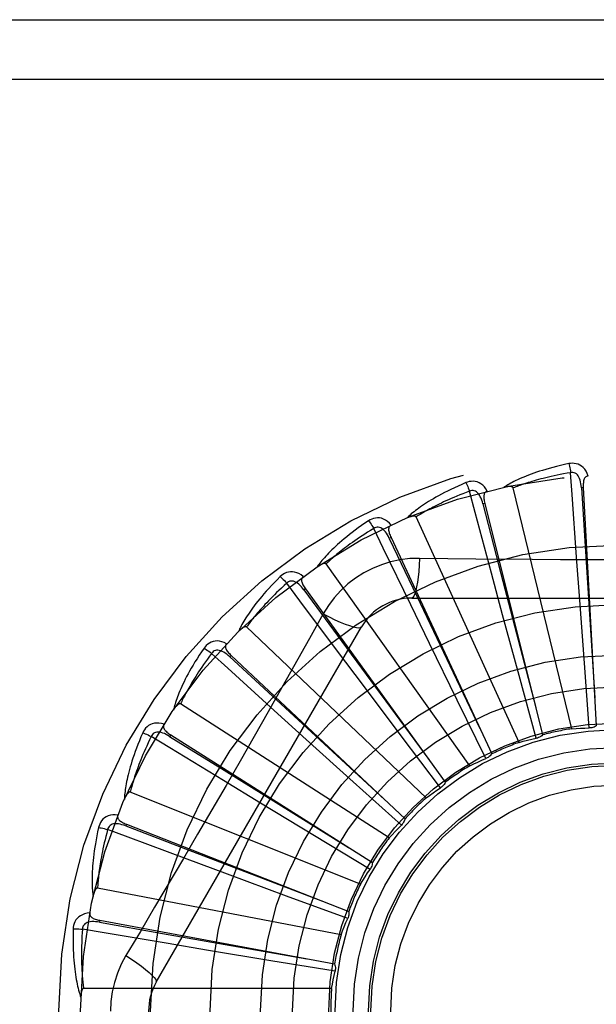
# Model space of a CAD drawing. Header units: inches. Extents: x 0 to 227, y 0 to 147.
# Tile 208 of 256: x 96.257 to 96.548, y 103.288 to 103.784. Entities that reach past the tile are written whole.
import ezdxf

# ---------------------------------------------------------------- set-up
doc = ezdxf.new("R2010")
doc.units = ezdxf.units.IN
doc.header["$LTSCALE"] = 12.4666666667
doc.header["$MEASUREMENT"] = 0
doc.linetypes.add('HIDDEN', pattern=[0.2, 0.1, -0.1])
doc.layers.add('RIGHTHAND_DOOR_ASSEMBLY', color=7, linetype='CONTINUOUS')

msp = doc.modelspace()

# ---------------------------------------------------------------- linework, layer by layer
at = {"layer": 'RIGHTHAND_DOOR_ASSEMBLY', "color": 8, "linetype": 'HIDDEN'}
for p, q in [((96.0746607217, 103.7842987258), (97.1366607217, 103.7842987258)), ((96.0746607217, 103.7542987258), (97.1666607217, 103.7542987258)), ((96.5353670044, 103.4267376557), (96.5059044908, 103.5481837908)), ((96.54123782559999, 103.5483498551), (96.5402796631, 103.54829729)), ((96.5412378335, 103.548349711), (96.5477748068, 103.428175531)), ((96.49157163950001, 103.5403754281), (96.49064074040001, 103.5401424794)), ((96.4915716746, 103.540375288), (96.5207336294, 103.4236099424)), ((96.5088221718, 103.4198498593), (96.456908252, 103.5335254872)), ((96.44431215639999, 103.5231457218), (96.44344216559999, 103.522740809)), ((96.4443122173, 103.5231455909), (96.49504516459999, 103.4140092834)), ((96.48406056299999, 103.4080628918), (96.41157154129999, 103.5098594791)), ((96.53942687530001, 103.491518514), (96.5378549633, 103.5132153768)), ((96.5005488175, 103.4842283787), (96.4948991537, 103.5052356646)), ((96.40116745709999, 103.4972834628), (96.4003898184, 103.4967212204)), ((96.4011675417, 103.4972833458), (96.4716378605, 103.3997205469)), ((96.4547187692, 103.4926321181), (96.6616026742, 103.4926321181)), ((96.5417734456, 103.459811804), (96.53942687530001, 103.491518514)), ((96.4637530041, 103.4697122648), (96.45422978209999, 103.4892707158)), ((96.41012937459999, 103.4846095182), (96.4032263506, 103.4722343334)), ((96.5088535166, 103.4535387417), (96.5005488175, 103.4842283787)), ((96.32601773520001, 103.2988820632), (96.4294596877, 103.4780487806)), ((96.46197712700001, 103.3918027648), (96.3715329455, 103.4780411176)), ((96.4303693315, 103.4484948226), (96.41731674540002, 103.4658975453)), ((96.4777156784, 103.4411489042), (96.4637530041, 103.4697122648)), ((96.3636969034, 103.4637233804), (96.36303972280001, 103.4630241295)), ((96.3636970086, 103.4637232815), (96.4513577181, 103.3812601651)), ((96.5442537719, 103.4271111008), (96.5417734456, 103.459811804)), ((96.5174776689, 103.4218983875), (96.5088535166, 103.4535387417)), ((96.44948533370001, 103.4230900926), (96.4303693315, 103.4484948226)), ((96.4921719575, 103.411712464), (96.4777156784, 103.4411489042)), ((96.4433700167, 103.3716571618), (96.33823956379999, 103.4392204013)), ((96.40160437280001, 103.4213429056), (96.38549417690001, 103.4359609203)), ((96.3332547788, 103.4236784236), (96.3327418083, 103.4228674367)), ((96.3332549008, 103.4236783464), (96.43493771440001, 103.3592953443)), ((96.4251828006, 103.4000149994), (96.40160437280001, 103.4213429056)), ((96.4692512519, 103.396921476), (96.44948533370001, 103.4230900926)), ((96.3784977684, 103.3892378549), (96.3599122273, 103.4005428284)), ((96.44954396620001, 103.3780600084), (96.4251828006, 103.4000149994)), ((96.4289117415, 103.3483541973), (96.3128947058, 103.394800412)), ((96.40568643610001, 103.3727576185), (96.3784977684, 103.3892378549)), ((96.3109413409, 103.3785959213), (96.3105911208, 103.3777025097)), ((96.31094147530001, 103.3785958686), (96.42297131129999, 103.3346199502)), ((96.433762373, 103.3558097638), (96.40568643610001, 103.3727576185)), ((96.36188465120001, 103.3533400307), (96.3414954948, 103.3609233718)), ((96.39170088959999, 103.3423031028), (96.36188465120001, 103.3533400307)), ((96.41912486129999, 103.3227361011), (96.2964144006, 103.3463866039)), ((96.42247686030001, 103.3309749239), (96.39170088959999, 103.3423031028)), ((96.2975630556, 103.3301052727), (96.29738824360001, 103.3291617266)), ((96.2975631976, 103.3301052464), (96.41589100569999, 103.308125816)), ((96.3523654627, 103.3149468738), (96.3309096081, 103.3185345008)), ((96.3837316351, 103.3097521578), (96.3523654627, 103.3149468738)), ((96.4160953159, 103.3044530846), (96.3837316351, 103.3097521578)), ((96.4143630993, 103.2957287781), (96.28939428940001, 103.2957287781))]:
    msp.add_line(p, q, dxfattribs=at)
for points in [[(96.5339103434, 103.5604153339), (96.531731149, 103.559947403), (96.52965149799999, 103.5594708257), (96.52767297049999, 103.5589889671), (96.52578916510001, 103.5585027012), (96.52399559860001, 103.5580129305), (96.5222882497, 103.5575211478), (96.52066289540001, 103.5570282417), (96.5191157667, 103.5565356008), (96.51764290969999, 103.5560441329), (96.51624073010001, 103.5555551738), (96.5149054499, 103.5550696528), (96.5136337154, 103.5545889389), (96.5124216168, 103.554114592), (96.511267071, 103.5536463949), (96.51016721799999, 103.5531846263), (96.5091206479, 103.5527286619), (96.508125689, 103.5522776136), (96.50718048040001, 103.5518318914), (96.5062834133, 103.5513911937), (96.50543216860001, 103.5509563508), (96.5046246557, 103.5505277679), (96.50385862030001, 103.5501061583), (96.5031317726, 103.5496927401), (96.5024421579, 103.5492861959), (96.5017868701, 103.5488851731), (96.50116663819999, 103.548490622)], [(96.5436559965, 103.554178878), (96.543168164, 103.5554465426), (96.54259683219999, 103.5565734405), (96.5419389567, 103.5575673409), (96.5412016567, 103.558418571), (96.5403874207, 103.5591271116), (96.5395078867, 103.5596920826), (96.53856496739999, 103.5601124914), (96.53759138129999, 103.5603995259), (96.5366118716, 103.5605534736), (96.5356538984, 103.5605985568), (96.53475747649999, 103.5605536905), (96.5339103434, 103.5604153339)], [(96.5339103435, 103.5604153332), (96.5340634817, 103.5598147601), (96.5342235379, 103.5591260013), (96.5343849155, 103.5583725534), (96.5345456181, 103.5575636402), (96.5347035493, 103.5567087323), (96.5348529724, 103.5558383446)], [(96.5348532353, 103.5558383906), (96.53302913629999, 103.5555281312), (96.5312809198, 103.5552149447), (96.52961023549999, 103.5548983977), (96.52801213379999, 103.5545797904), (96.5264831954, 103.5542600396), (96.52502047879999, 103.5539398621), (96.5236208, 103.5536200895), (96.52228146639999, 103.5533012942), (96.5209995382, 103.5529841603), (96.5197725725, 103.5526691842), (96.5185978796, 103.5523569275), (96.5174732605, 103.5520478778), (96.5163963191, 103.5517426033), (96.5153649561, 103.5514414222), (96.5143768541, 103.5511448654), (96.5134302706, 103.5508528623), (96.5125231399, 103.5505655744), (96.5116541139, 103.5502828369), (96.5108215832, 103.5500045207), (96.5100242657, 103.5497306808), (96.5092607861, 103.5494613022), (96.508529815, 103.5491964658), (96.50782999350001, 103.5489362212), (96.5071600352, 103.5486806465), (96.5065179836, 103.5484298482), (96.5059044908, 103.5481837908)], [(96.5402782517, 103.548296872), (96.5401912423, 103.5493310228), (96.54006093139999, 103.5503051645), (96.5398841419, 103.5512214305), (96.5396593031, 103.5520759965), (96.5393819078, 103.5528675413), (96.53905210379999, 103.5535890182), (96.53867057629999, 103.5542380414), (96.5382353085, 103.5547969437), (96.53774615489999, 103.5552473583), (96.53720877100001, 103.5555885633), (96.5366265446, 103.5558124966), (96.53602440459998, 103.5559259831), (96.53543128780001, 103.555934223), (96.53484889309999, 103.5558380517)], [(96.5378549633, 103.5132153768), (96.53562256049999, 103.5448176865), (96.5348532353, 103.5558383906)], [(96.4820931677, 103.5508361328), (96.4800419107, 103.5499642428), (96.47809003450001, 103.5491027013), (96.4762384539, 103.5482551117), (96.4744807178, 103.5474211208), (96.47281225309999, 103.5466007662), (96.4712288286, 103.5457947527), (96.46972612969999, 103.5450031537), (96.4683001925, 103.5442266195), (96.46694696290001, 103.5434652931), (96.46566265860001, 103.5427198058), (96.4644433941, 103.5419903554), (96.4632856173, 103.5412776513), (96.4621851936, 103.5405824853), (96.46114011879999, 103.5399042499), (96.4601475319, 103.5392426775), (96.4592061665, 103.5385968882), (96.4583145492, 103.5379656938), (96.45747077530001, 103.5373491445), (96.4566733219, 103.5367466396), (96.4559197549, 103.5361585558), (96.45520794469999, 103.5355848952), (96.4545355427, 103.5350259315), (96.4539000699, 103.5344824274), (96.4532998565, 103.5339527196), (96.45273230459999, 103.5334349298), (96.4521979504, 103.532930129)], [(96.49284296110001, 103.5465567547), (96.4921240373, 103.5477091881), (96.4913497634, 103.5487075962), (96.4905156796, 103.5495590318), (96.4896306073, 103.5502553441), (96.4886969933, 103.5507969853), (96.4877264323, 103.5511852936), (96.4867209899, 103.5514196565), (96.48571067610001, 103.5515172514), (96.4847197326, 103.5514830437), (96.4837705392, 103.5513460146), (96.48289880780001, 103.5511323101), (96.4820931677, 103.5508361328)], [(96.4820931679, 103.5508361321), (96.48235719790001, 103.5502753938), (96.4826447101, 103.5496293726), (96.48294576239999, 103.5489200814), (96.4832566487, 103.5481561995), (96.4835735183, 103.5473466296), (96.483884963, 103.5465202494)], [(96.5436593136, 103.5541789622), (96.5432026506, 103.5541090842), (96.54279627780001, 103.5539635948), (96.5424396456, 103.5537372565), (96.5421344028, 103.5534457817), (96.5418847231, 103.5531026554), (96.54168248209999, 103.5527093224), (96.5415222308, 103.5522695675), (96.5414001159, 103.5517898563), (96.54131196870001, 103.5512764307), (96.5412532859, 103.5507337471), (96.5412188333, 103.5501678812), (96.54120663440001, 103.5495802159), (96.5412125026, 103.5489745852), (96.5412378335, 103.548349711)], [(96.4838852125, 103.5465203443), (96.4821527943, 103.5458704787), (96.4804954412, 103.5452320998), (96.4789148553, 103.5446050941), (96.4774059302, 103.5439898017), (96.475965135, 103.5433864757), (96.47458944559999, 103.5427952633), (96.4732755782, 103.5422163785), (96.47202078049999, 103.5416498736), (96.47082203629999, 103.5410958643), (96.4696768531, 103.5405543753), (96.4685824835, 103.5400254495), (96.4675366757, 103.5395091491), (96.46653696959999, 103.5390055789), (96.4655812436, 103.5385146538), (96.4646671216, 103.5380364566), (96.46379290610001, 103.5375705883), (96.46295653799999, 103.5371168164), (96.4621567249, 103.5366747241), (96.4613919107, 103.53624388), (96.46066082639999, 103.5358240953), (96.459962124, 103.5354150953), (96.4592944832, 103.5350167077), (96.45865656, 103.5346287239), (96.4580470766, 103.5342509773), (96.4574640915, 103.5338832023), (96.456908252, 103.5335254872)], [(96.49063943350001, 103.5401418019), (96.49035828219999, 103.5411407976), (96.4900459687, 103.5420726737), (96.48969896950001, 103.5429389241), (96.48931646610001, 103.5437354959), (96.4888942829, 103.5444602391), (96.4884338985, 103.5451062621), (96.48793643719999, 103.5456713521), (96.48740326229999, 103.5461377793), (96.4868377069, 103.5464874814), (96.48624546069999, 103.5467208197), (96.48563137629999, 103.5468305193), (96.48501864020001, 103.5468279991), (96.48443468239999, 103.5467238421), (96.48388101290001, 103.5465191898)], [(96.4948991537, 103.5052356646), (96.4867263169, 103.5358443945), (96.4838852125, 103.5465203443)], [(96.4928468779, 103.5465577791), (96.49241126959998, 103.5464025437), (96.49203952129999, 103.5461826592), (96.4917321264, 103.5458928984), (96.491487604, 103.545548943), (96.4913073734, 103.5451647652), (96.4911832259, 103.5447402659), (96.4911090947, 103.5442781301), (96.4910799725, 103.5437839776), (96.49109058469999, 103.5432631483), (96.491135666, 103.5427191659), (96.4912089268, 103.5421570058), (96.49130816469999, 103.5415776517), (96.4914285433, 103.540984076), (96.4915716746, 103.540375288)], [(96.5059044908, 103.5481837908), (96.5058328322, 103.5483412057), (96.50572757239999, 103.5484732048), (96.50558515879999, 103.548578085), (96.5054162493, 103.548660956), (96.5052295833, 103.5487256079), (96.5050273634, 103.5487742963), (96.504815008, 103.5488101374), (96.50459160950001, 103.5488343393), (96.5043578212, 103.548849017), (96.5041143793, 103.5488545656), (96.5038620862, 103.5488519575), (96.5036013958, 103.5488415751), (96.50333343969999, 103.548824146), (96.5030569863, 103.5487996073), (96.5027715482, 103.5487682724), (96.50247602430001, 103.5487297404), (96.50216947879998, 103.5486840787), (96.5018509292, 103.5486301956), (96.5015189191, 103.548566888), (96.50117393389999, 103.5484945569)], [(96.5402796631, 103.54829729), (96.5423086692, 103.516091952), (96.5470218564, 103.4423569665)], [(96.49064074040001, 103.5401424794), (96.4987279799, 103.5089031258), (96.51731043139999, 103.4373926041)], [(96.4330252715, 103.5316235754), (96.43117608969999, 103.5303792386), (96.4294225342, 103.5291638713), (96.42776482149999, 103.5279811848), (96.42619668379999, 103.5268296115), (96.4247136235, 103.5257083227), (96.42331135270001, 103.5246172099), (96.4219856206, 103.5235555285), (96.420732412, 103.5225231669), (96.419547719, 103.5215194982), (96.4184277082, 103.5205444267), (96.4173685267, 103.5195974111), (96.4163665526, 103.5186784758), (96.41541757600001, 103.5177876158), (96.414519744, 103.5169238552), (96.41367029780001, 103.5160863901), (96.4128681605, 103.5152741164), (96.4121121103, 103.5144855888), (96.4114002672, 103.5137204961), (96.41073124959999, 103.5129779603), (96.4101025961, 103.5122578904), (96.40951221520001, 103.5115598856), (96.408957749, 103.5108837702), (96.4084366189, 103.5102298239), (96.4079474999, 103.5095960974), (96.4074881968, 103.5089802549), (96.4070590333, 103.5083834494)], [(96.4443906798, 103.529455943), (96.4434666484, 103.5304514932), (96.4425174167, 103.5312853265), (96.4415372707, 103.5319635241), (96.4405364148, 103.5324797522), (96.4395171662, 103.5328349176), (96.4384906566, 103.5330325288), (96.4374590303, 103.5330723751), (96.4364485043, 103.5329770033), (96.4354819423, 103.5327558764), (96.434575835, 103.5324416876), (96.4337603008, 103.5320668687), (96.4330252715, 103.5316235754)], [(96.43302527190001, 103.5316235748), (96.4333906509, 103.5311229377), (96.4337952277, 103.530543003), (96.4342250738, 103.5299035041), (96.4346749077, 103.5292122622), (96.4351392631, 103.5284772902), (96.4356014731, 103.5277247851)], [(96.44439371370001, 103.5294572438), (96.44399574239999, 103.5292226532), (96.44367255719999, 103.5289365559), (96.44342559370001, 103.5285938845), (96.4432505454, 103.5282098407), (96.44314627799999, 103.5277984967), (96.443104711, 103.5273581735), (96.4431193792, 103.5268903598), (96.4431843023, 103.5263996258), (96.4432932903, 103.525890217), (96.4434405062, 103.5253645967), (96.44361883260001, 103.5248264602), (96.44382592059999, 103.5242763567), (96.4440564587, 103.5237162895), (96.4443122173, 103.5231455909)], [(96.456908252, 103.5335254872), (96.4568080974, 103.5336664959), (96.4566797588, 103.5337761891), (96.4565200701, 103.533852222), (96.4563385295, 103.5339016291), (96.4561430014, 103.5339297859), (96.4559352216, 103.533939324), (96.45571992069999, 103.5339343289), (96.4554959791, 103.533915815), (96.4552636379, 103.5338859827), (96.4550235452, 103.5338453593), (96.454776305, 103.5337950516), (96.4545222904, 103.5337355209), (96.45426247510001, 103.5336676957), (96.4539956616, 103.5335912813), (96.45372131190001, 103.5335064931), (96.4534384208, 103.5334127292), (96.45314612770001, 103.5333099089), (96.4528434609, 103.5331966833), (96.4525290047, 103.5330715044), (96.452203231, 103.5329348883)], [(96.43560170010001, 103.5277249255), (96.4340235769, 103.5267589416), (96.4325169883, 103.5258184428), (96.4310836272, 103.5249036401), (96.4297184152, 103.5240139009), (96.42841783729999, 103.5231488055), (96.427178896, 103.5223079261), (96.4259983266, 103.5214908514), (96.42487341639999, 103.5206971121), (96.4238011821, 103.5199262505), (96.4227791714, 103.5191778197), (96.42180467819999, 103.5184513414), (96.42087548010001, 103.5177464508), (96.4199891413, 103.5170627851), (96.41914359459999, 103.5163998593), (96.4183364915, 103.5157573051), (96.4175662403, 103.5151344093), (96.41683086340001, 103.5145305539), (96.41612917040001, 103.5139450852), (96.4154597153, 103.5133772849), (96.4148212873, 103.5128267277), (96.4142126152, 103.5122928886), (96.4136324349, 103.5117753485), (96.4130794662, 103.5112736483), (96.41255248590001, 103.5107873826), (96.4120496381, 103.5103159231), (96.41157154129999, 103.5098594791)], [(96.4434410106, 103.5227398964), (96.4429758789, 103.5236676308), (96.44249285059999, 103.5245235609), (96.4419881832, 103.525308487), (96.4414618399, 103.5260182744), (96.4409101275, 103.5266500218), (96.4403358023, 103.5271972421), (96.4397403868, 103.527657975), (96.4391285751, 103.5280150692), (96.4385070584, 103.5282514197), (96.43788135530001, 103.528368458), (96.4372576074, 103.5283599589), (96.43665642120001, 103.5282415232), (96.4361027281, 103.5280287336), (96.43559779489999, 103.5277229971)], [(96.45422978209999, 103.4892707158), (96.4404118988, 103.5177795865), (96.43560170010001, 103.5277249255)], [(96.44344216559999, 103.522740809), (96.4572953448, 103.4935965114), (96.4890754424, 103.4268950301)], [(96.41157154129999, 103.5098594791), (96.4114465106, 103.5099789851), (96.4112997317, 103.5100624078), (96.41112853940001, 103.5101068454), (96.4109409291, 103.5101210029), (96.41074360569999, 103.5101116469), (96.41053777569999, 103.5100816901), (96.4103273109, 103.5100360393), (96.41011092, 103.5099754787), (96.4098884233, 103.5099022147), (96.4096603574, 103.5098168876), (96.40942710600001, 103.5097206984), (96.409188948, 103.509614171), (96.4089466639, 103.5094984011), (96.40869913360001, 103.5093728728), (96.408445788, 103.5092376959), (96.408185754, 103.5090920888), (96.4079135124, 103.5089326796), (96.4076424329, 103.5087673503), (96.40738548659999, 103.5086037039), (96.40713835, 103.5084392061)], [(96.45870216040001, 103.5126530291), (96.4537679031, 103.5125028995), (96.44890055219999, 103.5119187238), (96.4441151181, 103.5109030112), (96.4394447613, 103.5094646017), (96.434913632, 103.5076110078), (96.4305642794, 103.5053581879), (96.4264358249, 103.5027203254), (96.42255916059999, 103.4997235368), (96.4189676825, 103.4963967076), (96.41568356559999, 103.4927553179), (96.4127344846, 103.4888221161), (96.41012937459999, 103.4846095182)], [(96.45870216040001, 103.5126530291), (96.4585066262, 103.5092676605), (96.45825272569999, 103.5060837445), (96.4579499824, 103.5032009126), (96.45759966, 103.5006014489), (96.45720183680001, 103.4982905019), (96.45676194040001, 103.4963282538), (96.4562861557, 103.4947465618), (96.4557816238, 103.4935838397), (96.4552540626, 103.4928718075), (96.4547187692, 103.4926321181)], [(96.5155008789, 103.512001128), (96.4870810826, 103.5122799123), (96.4729217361, 103.5124435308), (96.45870216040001, 103.5126530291)], [(96.6434505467, 103.5124436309), (96.6151191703, 103.5121364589), (96.6009083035, 103.5120067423), (96.58667882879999, 103.5119141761), (96.5724492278, 103.5118469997), (96.55821050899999, 103.5118302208), (96.54397060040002, 103.5118440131), (96.5297360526, 103.5119095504), (96.5155008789, 103.512001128)], [(96.4000503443, 103.5034945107), (96.39895460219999, 103.504297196), (96.39786472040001, 103.5049363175), (96.3967739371, 103.5054167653), (96.3956934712, 103.5057342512), (96.39462542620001, 103.5058901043), (96.39358006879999, 103.5058898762), (96.3925595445, 103.5057337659), (96.3915853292, 103.5054488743), (96.3906780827, 103.5050488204), (96.38984781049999, 103.5045688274), (96.3891179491, 103.5040464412), (96.38848009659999, 103.5034720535)], [(96.38848009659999, 103.5034720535), (96.3868998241, 103.5019002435), (96.3854079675, 103.500374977), (96.3840040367, 103.498899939), (96.3826821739, 103.497472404), (96.3814381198, 103.4960907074), (96.38026768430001, 103.4947539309), (96.37916683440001, 103.4934605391), (96.3781316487, 103.4922096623), (96.3771583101, 103.4909999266), (96.37624307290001, 103.4898305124), (96.37538225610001, 103.4887001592), (96.3745722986, 103.4876082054), (96.3738090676, 103.4865538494), (96.3730909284, 103.4855357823), (96.3724153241, 103.4845526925), (96.37178140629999, 103.4836032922), (96.37118824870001, 103.4826859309), (96.3706340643, 103.4817999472), (96.3701176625, 103.4809442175), (96.3696366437, 103.4801181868), (96.3691890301, 103.4793210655), (96.3687725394, 103.478552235), (96.36838458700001, 103.4778114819), (96.3680242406, 103.4770966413), (96.3676897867, 103.4764050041), (96.3673813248, 103.4757377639)], [(96.3917477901, 103.5001314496), (96.3903809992, 103.4988842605), (96.38907962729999, 103.497675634), (96.38784529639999, 103.4965060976), (96.3866731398, 103.495374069), (96.3855597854, 103.4942784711), (96.3845023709, 103.4932183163), (96.3834977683, 103.492192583), (96.38254340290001, 103.4912002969), (96.3816364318, 103.4902404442), (96.3807745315, 103.4893121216), (96.3799551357, 103.4884143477), (96.3791761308, 103.4875463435), (96.37843519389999, 103.4867072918), (96.37773038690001, 103.4858963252), (96.3770594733, 103.4851126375), (96.3764210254, 103.4843552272), (96.37581321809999, 103.4836231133), (96.37523500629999, 103.4829154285), (96.374685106, 103.4822311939), (96.37416240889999, 103.4815697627), (96.373665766, 103.4809303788), (96.3731940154, 103.4803123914), (96.3727459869, 103.4797151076), (96.3723205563, 103.4791378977), (96.3719160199, 103.4785797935), (96.3715329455, 103.4780411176)], [(96.38848009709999, 103.5034720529), (96.3889336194, 103.5030496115), (96.3894406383, 103.5025567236), (96.3899837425, 103.5020101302), (96.3905562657, 103.5014165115), (96.39115132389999, 103.5007827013), (96.3917475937, 103.5001312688)], [(96.40038885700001, 103.4967201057), (96.399756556, 103.497543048), (96.3991202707, 103.4982920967), (96.3984761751, 103.4989673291), (96.3978250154, 103.4995646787), (96.3971637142, 103.5000805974), (96.39649620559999, 103.5005092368), (96.3958243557, 103.5008489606), (96.3951560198, 103.5010838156), (96.3945010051, 103.501198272), (96.3938644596, 103.5011947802), (96.3932535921, 103.5010683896), (96.3926856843, 103.500838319), (96.39218226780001, 103.5005245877), (96.39174432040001, 103.500128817)], [(96.41731674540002, 103.4658975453), (96.39835323, 103.491276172), (96.3917477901, 103.5001314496)], [(96.4000535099, 103.5034968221), (96.39970685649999, 103.5031908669), (96.3994434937, 103.502848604), (96.39926581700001, 103.5024653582), (96.3991666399, 103.5020551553), (96.3991421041, 103.501631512), (96.39918462, 103.5011912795), (96.3992875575, 103.5007346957), (96.3994441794, 103.5002651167), (96.3996476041, 103.4997855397), (96.3998916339, 103.4992972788), (96.4001685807, 103.4988026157), (96.4004760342, 103.4983016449), (96.40080839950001, 103.4977953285), (96.4011675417, 103.4972833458)], [(96.4003898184, 103.4967212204), (96.4195082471, 103.4707253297), (96.4633373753, 103.4112436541)], [(96.4101275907, 103.4846104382), (96.413158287, 103.4830864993), (96.4160432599, 103.4817140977), (96.4186913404, 103.4805348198), (96.4211175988, 103.4795385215), (96.42331785, 103.4787275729), (96.42523715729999, 103.4781274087), (96.4268448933, 103.4777485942), (96.4281040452, 103.4776041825), (96.4289843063, 103.4777049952), (96.4294595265, 103.4780485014)], [(96.3715329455, 103.4780411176), (96.3713875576, 103.4781348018), (96.3712276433, 103.4781889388), (96.3710511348, 103.4782001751), (96.3708642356, 103.4781785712), (96.37067224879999, 103.4781320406), (96.3704758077, 103.4780636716), (96.3702777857, 103.477979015), (96.37007676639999, 103.4778785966), (96.3698721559, 103.4777645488), (96.3696643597, 103.4776376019), (96.3694535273, 103.4774990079), (96.36923983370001, 103.4773493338), (96.3690238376, 103.4771898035), (96.3688045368, 103.4770196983), (96.3685813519, 103.4768390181), (96.3683535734, 103.4766468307), (96.36812025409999, 103.4764425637), (96.36788152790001, 103.4762251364), (96.36763719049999, 103.4759931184), (96.36738731, 103.4757469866)], [(96.4032263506, 103.4722343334), (96.3893266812, 103.4475450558), (96.3823335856, 103.4351732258), (96.37529901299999, 103.4228038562), (96.3682423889, 103.4104470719), (96.3611375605, 103.3981075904), (96.3540056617, 103.3857823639), (96.3468316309, 103.3734876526), (96.3396347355, 103.3612054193)], [(96.36142452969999, 103.4696107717), (96.36019668, 103.4701915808), (96.3590055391, 103.4706128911), (96.35784354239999, 103.4708782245), (96.3567225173, 103.4709854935), (96.35564427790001, 103.4709364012), (96.3546178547, 103.470738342), (96.3536453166, 103.4703919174), (96.3527426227, 103.4699278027), (96.3519274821, 103.4693632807), (96.3512030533, 103.4687348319), (96.35058524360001, 103.4680837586), (96.3500676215, 103.4673990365)], [(96.3500676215, 103.4673990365), (96.34881337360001, 103.4655565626), (96.3476371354, 103.4637765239), (96.34653772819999, 103.4620624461), (96.345509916, 103.4604105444), (96.34454983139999, 103.4588183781), (96.3436535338, 103.4572842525), (96.34281735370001, 103.4558058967), (96.3420376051, 103.4543817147), (96.3413108, 103.453009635), (96.3406334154, 103.4516881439), (96.3400020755, 103.450415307), (96.33941340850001, 103.4491898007), (96.3388635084, 103.4480100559), (96.3383510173, 103.4468744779), (96.33787367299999, 103.4457812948), (96.33743088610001, 103.4447290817), (96.3370220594, 103.4437160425), (96.3366455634, 103.4427411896), (96.3363004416, 103.4418031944), (96.33598444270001, 103.4409010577), (96.3356957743, 103.44003363), (96.3354323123, 103.4391998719), (96.3351915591, 103.4383990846), (96.3349730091, 103.4376289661), (96.3347754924, 103.436886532), (96.3345988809, 103.4361729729)], [(96.35006762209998, 103.467399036), (96.35059289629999, 103.4670700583), (96.3511840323, 103.4666820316), (96.3518207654, 103.466248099), (96.35249528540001, 103.4657735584), (96.35319953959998, 103.4652638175), (96.3539083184, 103.464737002)], [(96.36303898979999, 103.4630228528), (96.3622623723, 103.4637112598), (96.36149582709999, 103.4643263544), (96.3607355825, 103.4648674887), (96.359983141, 103.4653308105), (96.3592361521, 103.4657122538), (96.3584995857, 103.4660068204), (96.357775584, 103.4662132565), (96.3570748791, 103.4663173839), (96.3564100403, 103.4663058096), (96.35578565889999, 103.4661819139), (96.3552097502, 103.4659421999), (96.35469564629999, 103.4656088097), (96.35426070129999, 103.4652054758), (96.35390556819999, 103.464733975)], [(96.3614270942, 103.4696134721), (96.36114467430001, 103.4692475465), (96.36095088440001, 103.4688616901), (96.360848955, 103.4684517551), (96.36082919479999, 103.4680301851), (96.3608852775, 103.4676095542), (96.36101033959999, 103.4671853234), (96.3611978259, 103.4667564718), (96.3614404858, 103.4663250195), (96.3617309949, 103.4658926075), (96.36206301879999, 103.465459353), (96.36242857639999, 103.4650260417), (96.3628252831, 103.46459231), (96.3632474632, 103.464158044), (96.3636970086, 103.4637232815)], [(96.353908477, 103.4647372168), (96.35280241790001, 103.4632538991), (96.3517532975, 103.4618208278), (96.3507626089, 103.4604388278), (96.3498258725, 103.4591054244), (96.3489399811, 103.4578189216), (96.348102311, 103.4565778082), (96.3473099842, 103.4553804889), (96.34656065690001, 103.4542255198), (96.3458517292, 103.4531113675), (96.3451810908, 103.4520367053), (96.3445464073, 103.4510000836), (96.3439457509, 103.4500003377), (96.3433769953, 103.4490362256), (96.34283840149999, 103.4481065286), (96.34232792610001, 103.4472100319), (96.34184435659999, 103.4463454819), (96.3413860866, 103.44551157), (96.3409522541, 103.4447072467), (96.3405417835, 103.4439313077), (96.34015370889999, 103.4431829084), (96.3397870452, 103.4424610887), (96.33944077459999, 103.4417649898), (96.3391138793, 103.4410937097), (96.33880537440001, 103.4404464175), (96.33851377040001, 103.4398218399), (96.33823956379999, 103.4392204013)], [(96.38549417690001, 103.4359609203), (96.3620704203, 103.4572920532), (96.353908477, 103.4647372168)], [(96.36303972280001, 103.4630241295), (96.38673241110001, 103.4411162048), (96.4410264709, 103.3910041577)], [(96.33823956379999, 103.4392204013), (96.3380790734, 103.4392848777), (96.3379118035, 103.4393077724), (96.3377363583, 103.4392854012), (96.3375569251, 103.4392288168), (96.33737721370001, 103.4391467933), (96.3371972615, 103.439042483), (96.3370188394, 103.4389218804), (96.3368404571, 103.4387852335), (96.33666112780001, 103.4386345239), (96.3364811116, 103.4384705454), (96.3363003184, 103.4382945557), (96.3361188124, 103.4381071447), (96.335936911, 103.4379096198), (96.3357537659, 103.4377010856), (96.33556880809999, 103.4374814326), (96.3353815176, 103.4372496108), (96.3351879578, 103.4370003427), (96.3349978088, 103.4367462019), (96.33482048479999, 103.4364993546), (96.3346528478, 103.4362557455)], [(96.32990927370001, 103.4290293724), (96.32859369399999, 103.4293673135), (96.3273443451, 103.4295555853), (96.3261531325, 103.4295962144), (96.325032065, 103.4294893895), (96.3239826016, 103.4292371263), (96.3230122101, 103.4288483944), (96.3221228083, 103.4283241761), (96.3213242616, 103.4276976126), (96.3206306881, 103.4269890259), (96.3200382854, 103.4262348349), (96.3195548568, 103.4254786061), (96.3191761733, 103.4247082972)], [(96.329911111, 103.4290320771), (96.32970315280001, 103.4286195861), (96.3295859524, 103.4282041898), (96.3295634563, 103.4277823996), (96.3296238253, 103.4273646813), (96.3297584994, 103.4269622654), (96.3299615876, 103.4265693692), (96.3302268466, 103.4261837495), (96.3305467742, 103.4258060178), (96.33091386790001, 103.4254363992), (96.33132188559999, 103.4250738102), (96.3317628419, 103.4247175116), (96.33223446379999, 103.4243666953), (96.3327312, 103.4240201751), (96.3332549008, 103.4236783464)], [(96.5353670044, 103.4267376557), (96.53759037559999, 103.4268816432), (96.5398126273, 103.4269918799), (96.5420337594, 103.4270683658), (96.5442537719, 103.4271111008)], [(96.5477748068, 103.428175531), (96.5472386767, 103.4278615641), (96.5466775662, 103.4276011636), (96.54608573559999, 103.4273926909), (96.5454781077, 103.4272398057), (96.5448694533, 103.4271464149), (96.5442538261, 103.4271111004)], [(96.3191761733, 103.4247082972), (96.31829328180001, 103.4226617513), (96.3174751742, 103.4206912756), (96.3167200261, 103.4188001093), (96.3160234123, 103.4169835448), (96.31538199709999, 103.4152384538), (96.3147922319, 103.4135624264), (96.3142509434, 103.4119525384), (96.3137548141, 103.4104065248), (96.3133008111, 103.4089216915), (96.3128857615, 103.4074958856), (96.3125067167, 103.4061265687), (96.31216061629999, 103.404811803), (96.3118439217, 103.4035493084), (96.31155560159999, 103.4023372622), (96.3112937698, 103.4011734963), (96.31105811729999, 103.4000565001), (96.3108483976, 103.3989843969), (96.3106631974, 103.3979559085), (96.3105018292, 103.3969695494), (96.3103622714, 103.3960239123), (96.3102429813, 103.3951175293), (96.3101420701, 103.3942489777), (96.3100572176, 103.3934170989), (96.30998836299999, 103.3926195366), (96.3099349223, 103.3918531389), (96.3098965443, 103.3911190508)], [(96.3234513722, 103.4228214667), (96.3226460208, 103.4211556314), (96.3218870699, 103.4195499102), (96.3211758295, 103.4180053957), (96.3205083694, 103.4165188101), (96.3198819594, 103.4150879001), (96.31929430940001, 103.4137106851), (96.3187428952, 103.4123850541), (96.31822568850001, 103.4111091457), (96.3177404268, 103.4098809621), (96.3172852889, 103.4086988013), (96.3168582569, 103.4075607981), (96.3164576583, 103.4064654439), (96.31608164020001, 103.4054111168), (96.3157287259, 103.4043962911), (96.3153971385, 103.4034193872), (96.3150859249, 103.4024789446), (96.3147937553, 103.4015733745), (96.3145199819, 103.400701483), (96.3142637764, 103.3998618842), (96.3140243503, 103.3990535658), (96.313800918, 103.3982753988), (96.3135926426, 103.3975263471), (96.31339869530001, 103.3968053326), (96.3132182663, 103.3961113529), (96.3130501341, 103.3954428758), (96.3128947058, 103.394800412)], [(96.31917617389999, 103.4247082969), (96.3197542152, 103.424484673), (96.3204081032, 103.4242155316), (96.3211154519, 103.4239099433), (96.3218675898, 103.423571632), (96.32265558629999, 103.4232043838), (96.32345125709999, 103.4228212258)], [(96.3327413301, 103.4228660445), (96.33184846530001, 103.4233950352), (96.33097936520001, 103.4238539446), (96.3301304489, 103.4242414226), (96.3293039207, 103.4245539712), (96.3284982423, 103.4247871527), (96.32771923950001, 103.424937), (96.32696925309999, 103.4250026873), (96.3262615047, 103.4249723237), (96.32561087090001, 103.424835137), (96.3250212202, 103.4245953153), (96.3245010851, 103.4242509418), (96.32405936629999, 103.4238262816), (96.3237086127, 103.4233479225), (96.3234491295, 103.422817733)], [(96.3599122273, 103.4005428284), (96.332874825, 103.4170555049), (96.3234513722, 103.4228214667)], [(96.3327418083, 103.4228674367), (96.36015244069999, 103.4058392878), (96.4229491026, 103.3669080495)], [(96.5088221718, 103.4198498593), (96.510978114, 103.4204120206), (96.5131393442, 103.4209408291), (96.5153058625, 103.4214362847), (96.5174776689, 103.4218983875)], [(96.5207336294, 103.4236099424), (96.5202666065, 103.4232001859), (96.51976491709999, 103.4228383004), (96.5192232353, 103.4225215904), (96.5186555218, 103.4222564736), (96.5180755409, 103.422049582), (96.5174777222, 103.4218983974)], [(96.48406056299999, 103.4080628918), (96.4860711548, 103.4090229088), (96.48809325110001, 103.4099511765), (96.490126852, 103.4108476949), (96.4921719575, 103.411712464)], [(96.49504516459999, 103.4140092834), (96.4946641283, 103.4135185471), (96.4942399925, 103.413068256), (96.4937680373, 103.4126547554), (96.4932607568, 103.4122869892), (96.49273041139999, 103.4119740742), (96.492172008, 103.4117124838)], [(96.46197712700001, 103.3918027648), (96.4637697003, 103.3931259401), (96.46557957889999, 103.394420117), (96.46740676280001, 103.3956852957), (96.4692512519, 103.396921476)], [(96.4716378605, 103.3997205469), (96.4713565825, 103.3991665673), (96.47102532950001, 103.3986441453), (96.47064015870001, 103.3981487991), (96.47021164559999, 103.3976916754), (96.4697501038, 103.3972840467), (96.4692512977, 103.3969215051)], [(96.3128947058, 103.394800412), (96.3127249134, 103.3948333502), (96.3125563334, 103.3948241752), (96.3123882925, 103.394769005), (96.31222281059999, 103.3946794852), (96.31206186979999, 103.3945649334), (96.3119049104, 103.394428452), (96.3117525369, 103.3942762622), (96.31160323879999, 103.3941083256), (96.3114556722, 103.3939264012), (96.3113099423, 103.3937313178), (96.31116572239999, 103.3935242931), (96.31102296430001, 103.3933059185), (96.31088173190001, 103.3930775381), (96.3107413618, 103.392838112), (96.3106013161, 103.3925874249), (96.3104612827, 103.3923243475), (96.3103206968, 103.3920482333), (96.31017977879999, 103.3917574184), (96.3100385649, 103.3914497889), (96.3098970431, 103.3911260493)], [(96.3066436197, 103.3832170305), (96.30528785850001, 103.3832998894), (96.3040254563, 103.3832483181), (96.30284808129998, 103.3830627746), (96.3017674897, 103.3827457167), (96.30078473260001, 103.3822994), (96.29990544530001, 103.3817340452), (96.29913132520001, 103.3810509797), (96.29846578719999, 103.3802846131), (96.2979188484, 103.3794575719), (96.2974798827, 103.3786048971), (96.2971483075, 103.3777708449), (96.2969222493, 103.3769427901)], [(96.306645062, 103.3832208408), (96.3065188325, 103.3827759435), (96.3064823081, 103.382345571), (96.3065400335, 103.3819270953), (96.3066783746, 103.381528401), (96.30688677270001, 103.3811587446), (96.30716054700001, 103.3808113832), (96.3074939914, 103.3804829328), (96.3078796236, 103.3801725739), (96.3083100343, 103.3798791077), (96.308779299, 103.379600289), (96.3092797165, 103.3793338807), (96.30980920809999, 103.3790786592), (96.31036254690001, 103.378832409), (96.31094147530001, 103.3785958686)], [(96.4513577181, 103.3812601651), (96.4511841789, 103.3806587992), (96.45095813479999, 103.3800832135), (96.45067801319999, 103.3795307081), (96.4503474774, 103.3790069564), (96.44997005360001, 103.3785176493), (96.44954400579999, 103.3780600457)], [(96.2969222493, 103.3769427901), (96.2964426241, 103.3747661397), (96.2960122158, 103.3726764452), (96.2956286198, 103.370676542), (96.2952883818, 103.3687609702), (96.2949888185, 103.3669260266), (96.2947269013, 103.3651686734), (96.2945000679, 103.3634854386), (96.2943054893, 103.3618734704), (96.2941406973, 103.3603295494), (96.2940029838, 103.358850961), (96.29388993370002, 103.3574346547), (96.29379890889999, 103.3560781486), (96.293726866, 103.3547785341), (96.2936731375, 103.3535338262), (96.2936362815, 103.3523415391), (96.29361628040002, 103.3512001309), (96.2936132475, 103.3501077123), (96.2936260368, 103.3490627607), (96.29365425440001, 103.3480636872), (96.2936961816, 103.3471087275), (96.29375058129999, 103.3461961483), (96.2938158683, 103.345324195), (96.2938899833, 103.3444912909), (96.2939733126, 103.3436951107), (96.2940658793, 103.3429324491), (96.294167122, 103.3422043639)], [(96.30147727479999, 103.3758991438), (96.30100173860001, 103.3741109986), (96.3005603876, 103.3723906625), (96.3001543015, 103.3707394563), (96.2997802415, 103.3691534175), (96.2994359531, 103.367629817), (96.29911956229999, 103.3661662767), (96.29882899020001, 103.3647602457), (96.29856259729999, 103.3634095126), (96.2983185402, 103.3621116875), (96.2980953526, 103.3608647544), (96.29789140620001, 103.3596665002), (96.2977053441, 103.3585151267), (96.2975356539, 103.3574086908), (96.2973811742, 103.3563454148), (96.2972404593, 103.3553234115), (96.2971128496, 103.3543410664), (96.29699734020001, 103.3533965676), (96.2968935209, 103.3524886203), (96.29680084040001, 103.351615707), (96.29671871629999, 103.3507766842), (96.2966465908, 103.3499702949), (96.29658383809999, 103.3491953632), (96.2965298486, 103.3484506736), (96.29648401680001, 103.3477350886), (96.29644543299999, 103.3470468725), (96.2964144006, 103.3463866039)], [(96.29692225, 103.3769427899), (96.29753216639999, 103.3768326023), (96.2982251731, 103.3766920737), (96.29897757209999, 103.3765258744), (96.2997801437, 103.37633602), (96.30062340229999, 103.3761245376), (96.3014772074, 103.3758988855)], [(96.31059091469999, 103.3777010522), (96.30961407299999, 103.3780515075), (96.30867382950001, 103.3783376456), (96.3077669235, 103.3785574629), (96.3068961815, 103.3787079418), (96.30606093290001, 103.3787844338), (96.3052676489, 103.3787841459), (96.3045187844, 103.3787067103), (96.30382957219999, 103.3785429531), (96.3032166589, 103.3782851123), (96.3026830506, 103.3779380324), (96.30223748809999, 103.3775014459), (96.3018841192, 103.3770008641), (96.3016302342, 103.376464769), (96.3014757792, 103.3758950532)], [(96.3414954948, 103.3609233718), (96.311821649, 103.3720207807), (96.30147727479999, 103.3758991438)], [(96.3105911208, 103.3777025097), (96.3407290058, 103.3661695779), (96.40975863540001, 103.3398262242)], [(96.4433700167, 103.3716571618), (96.4448797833, 103.3732956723), (96.44641203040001, 103.3749089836), (96.4479667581, 103.3764970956), (96.44954396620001, 103.3780600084)], [(96.3396347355, 103.3612054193), (96.325183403, 103.3367325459), (96.31796203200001, 103.3245520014), (96.31067081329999, 103.3123422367)], [(96.4289117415, 103.3483541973), (96.4300841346, 103.350248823), (96.4312833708, 103.3521229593), (96.4325094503, 103.3539766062), (96.433762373, 103.3558097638)], [(96.43493771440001, 103.3592953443), (96.4348824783, 103.3586765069), (96.4347691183, 103.3580683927), (96.43459563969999, 103.3574653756), (96.4343677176, 103.3568817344), (96.4340907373, 103.3563317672), (96.43376240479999, 103.3558098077)], [(96.2964144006, 103.3463866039), (96.29624144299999, 103.3463868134), (96.2960776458, 103.3463459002), (96.2959230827, 103.346259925), (96.29577753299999, 103.3461407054), (96.2956411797, 103.3459977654), (96.295512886, 103.3458340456), (96.2953920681, 103.3456557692), (96.2952772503, 103.3454626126), (96.2951667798, 103.3452560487), (96.2950606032, 103.3450369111), (96.2949581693, 103.3448063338), (96.2948593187, 103.3445648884), (96.2947638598, 103.3443139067), (96.29467133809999, 103.3440522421), (96.29458126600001, 103.3437795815), (96.294493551, 103.3434947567), (96.2944077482, 103.3431969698), (96.2943244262, 103.3428847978), (96.2942440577, 103.3425563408), (96.2941664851, 103.342212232)], [(96.2924684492, 103.3338295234), (96.29112150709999, 103.3336543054), (96.2898916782, 103.3333647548), (96.2887706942, 103.3329597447), (96.2877696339, 103.3324439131), (96.2868891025, 103.3318196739), (96.2861326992, 103.3310981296), (96.2855018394, 103.3302809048), (96.28499336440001, 103.3294024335), (96.284612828, 103.3284868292), (96.28434316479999, 103.3275664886), (96.28417542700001, 103.3266847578), (96.2841101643, 103.3258288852)], [(96.2924691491, 103.3338327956), (96.2924293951, 103.3333725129), (96.2924749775, 103.3329432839), (96.29261085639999, 103.3325433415), (96.29282215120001, 103.332177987), (96.2930967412, 103.3318544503), (96.2934313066, 103.3315651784), (96.2938208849, 103.3313057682), (96.294258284, 103.3310739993), (96.29473645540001, 103.3308672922), (96.2952500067, 103.3306823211), (96.2957917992, 103.3305154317), (96.2963600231, 103.3303650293), (96.29694996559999, 103.3302279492), (96.2975631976, 103.3301052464)], [(96.41912486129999, 103.3227361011), (96.4199175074, 103.3248183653), (96.4207403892, 103.3268855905), (96.42159350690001, 103.3289377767), (96.42247686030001, 103.3309749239)], [(96.42297131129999, 103.3346199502), (96.4230341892, 103.3340018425), (96.4230379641, 103.3333832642), (96.42298174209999, 103.3327583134), (96.42286839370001, 103.3321420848), (96.4227005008, 103.3315496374), (96.42247688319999, 103.3309749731)], [(96.2841101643, 103.3258288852), (96.2840534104, 103.3235277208), (96.28403049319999, 103.3213245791), (96.28403840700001, 103.3192226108), (96.2840742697, 103.3172134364), (96.2841357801, 103.3152893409), (96.2842203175, 103.3134511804), (96.2843255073, 103.3116988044), (96.28444910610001, 103.3100272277), (96.28458911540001, 103.3084326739), (96.28474361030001, 103.3069111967), (96.28491075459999, 103.3054587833), (96.285089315, 103.3040717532), (96.28527784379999, 103.3027461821), (96.28547609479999, 103.3014787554), (96.28568373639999, 103.3002660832), (96.2859005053, 103.2991045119), (96.2861263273, 103.2979905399), (96.2863611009, 103.2969203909), (96.2866048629, 103.2958904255), (96.28685779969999, 103.2948968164), (96.28711948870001, 103.2939357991), (96.28739238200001, 103.2930036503), (96.28767947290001, 103.2920948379), (96.28797948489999, 103.2912112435)], [(96.2841101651, 103.3258288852), (96.2847299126, 103.3258361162), (96.285436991, 103.3258292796), (96.2862072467, 103.3258084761), (96.28703124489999, 103.3257739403), (96.28789928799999, 103.3257258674), (96.2887803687, 103.3256658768)], [(96.29738831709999, 103.3291602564), (96.2963628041, 103.3293195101), (96.2953854, 103.329422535), (96.2944532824, 103.3294667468), (96.2935697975, 103.3294497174), (96.2927351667, 103.3293667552), (96.29195627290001, 103.3292163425), (96.291235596, 103.3289985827), (96.2905898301, 103.3287073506), (96.2900367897, 103.3283381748), (96.28957850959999, 103.327896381), (96.28922362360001, 103.3273833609), (96.28897137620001, 103.3268249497), (96.28882353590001, 103.3262504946), (96.2887796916, 103.3256618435)], [(96.29738824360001, 103.3291617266), (96.3291641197, 103.3235408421), (96.4019318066, 103.3107374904)], [(96.288780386, 103.3256661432), (96.2886518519, 103.3238203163), (96.2885440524, 103.3220475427), (96.2884577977, 103.3203493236), (96.2883906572, 103.3187211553), (96.28834093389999, 103.3171599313), (96.2883072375, 103.3156629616), (96.28828800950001, 103.3142273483), (96.2882820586, 103.3128506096), (96.28828802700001, 103.3115300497), (96.28830485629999, 103.3102634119), (96.2883313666, 103.3090482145), (96.2883665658, 103.3078824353), (96.2884093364, 103.3067638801), (96.2884588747, 103.3056905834), (96.2885141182, 103.3046604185), (96.2885747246, 103.3036716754), (96.2886400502, 103.3027223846), (96.2887099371, 103.3018111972), (96.2887841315, 103.3009365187), (96.2888622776, 103.3000971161), (96.28894406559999, 103.2992916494), (96.28902910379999, 103.2985188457), (96.2891170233, 103.297777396), (96.2892074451, 103.2970660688), (96.2892998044, 103.2963829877), (96.28939428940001, 103.2957287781)], [(96.3309096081, 103.3185345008), (96.29967180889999, 103.3238155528), (96.288780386, 103.3256661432)], [(96.31067081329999, 103.3123422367), (96.3083273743, 103.3079840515), (96.30639570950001, 103.3034625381), (96.30488128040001, 103.2987863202), (96.3037935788, 103.2940059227), (96.30313911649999, 103.2891731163), (96.30291905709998, 103.2842987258)], [(96.31067081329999, 103.3123422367), (96.3135048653, 103.3104802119), (96.31613526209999, 103.3086683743), (96.318480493, 103.3069647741), (96.3205565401, 103.3053616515), (96.32235896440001, 103.3038616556), (96.3238383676, 103.3024995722), (96.32497026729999, 103.301296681), (96.32572494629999, 103.3002783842), (96.3260778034, 103.2994654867), (96.32601773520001, 103.2988820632)], [(96.41589100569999, 103.308125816), (96.416069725, 103.307530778), (96.4161904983, 103.3069240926), (96.4162535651, 103.3062997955), (96.41625888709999, 103.3056732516), (96.41620614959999, 103.3050597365), (96.4160953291, 103.3044531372)], [(96.4143630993, 103.2957287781), (96.4147473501, 103.2979234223), (96.4151641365, 103.3001090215), (96.4156134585, 103.3022855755), (96.4160953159, 103.3044530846)], [(96.28939428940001, 103.2957287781), (96.2892248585, 103.2956964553), (96.2890720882, 103.2956255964), (96.2889367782, 103.2955123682), (96.28881652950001, 103.2953682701), (96.28870976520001, 103.2952026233), (96.28861481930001, 103.29501813), (96.2885299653, 103.2948207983), (96.28845380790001, 103.2946100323), (96.2883844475, 103.2943869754), (96.2883216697, 103.2941524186), (96.28826471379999, 103.2939073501), (96.28821331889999, 103.2936523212), (96.2881670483, 103.2933886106), (96.2881256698, 103.2931150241), (96.2880887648, 103.2928311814), (96.28805645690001, 103.2925359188), (96.2880282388, 103.2922215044), (96.288005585, 103.2919072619), (96.28798996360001, 103.2916120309), (96.2879808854, 103.2913295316)]]:
    msp.add_lwpolyline(points, dxfattribs=at)
for radius in [0.2812500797, 0.2702837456, 0.235, 0.205, 0.179592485, 0.1635, 0.1452498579, 0.1420000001, 0.133, 0.12525, 0.124, 0.1139999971]:
    msp.add_circle((96.5581607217, 103.2842987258), radius, dxfattribs=at)
for centre, radius, start, end in [((96.4547187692, 103.4634654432), 0.0291666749, 90, 150), ((96.5581607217, 103.2842987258), 0.1442511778, 99.0916451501, 105.0378919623), ((96.5581607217, 103.2842987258), 0.1442511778, 110.0007360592, 115.9469828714), ((96.5581607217, 103.2842987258), 0.1442511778, 120.9098269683, 126.8560737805), ((96.5581607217, 103.2842987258), 0.1442511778, 131.8189178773, 137.7651646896), ((96.5581607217, 103.2842987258), 0.1442511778, 142.7280087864, 148.6742555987), ((96.5581607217, 103.2842987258), 0.1442511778, 153.6370996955, 159.5833465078), ((96.5581607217, 103.2842987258), 0.1442511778, 164.5461906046, 170.4924374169), ((96.35127681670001, 103.2842987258), 0.0291666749, 150, 210), ((96.5581607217, 103.2842987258), 0.1442511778, 175.4552815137, 181.401528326)]:
    msp.add_arc(centre, radius, start, end, dxfattribs=at)

doc.saveas('drawing.dxf')
